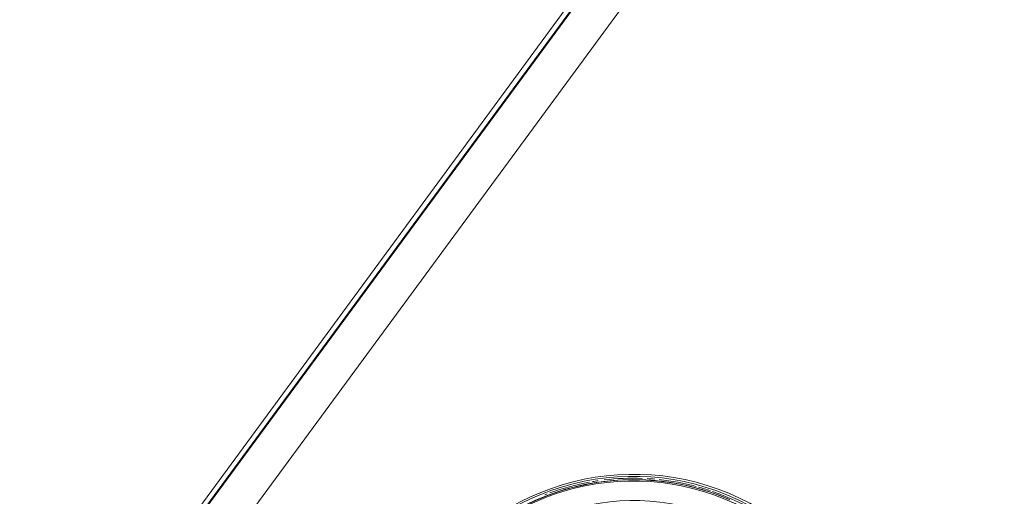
# Model space of a CAD drawing. Header units: metres. Extents: x 135583 to 135939, y 457896 to 458258.
# Tile 148 of 256: x 135756.428 to 135757.442, y 457916.028 to 457916.519. Entities that reach past the tile are written whole.
import ezdxf

# ---------------------------------------------------------------- set-up
doc = ezdxf.new("R2010")
doc.units = ezdxf.units.M
doc.layers.add('NIEUWE INSTALLATIE', color=250, linetype='Continuous', lineweight=0)

msp = doc.modelspace()

# ---------------------------------------------------------------- linework, layer by layer
at = {"layer": 'NIEUWE INSTALLATIE'}
for p, q in [((135756.4279, 457915.7647), (135759.9802, 457920.5999)), ((135759.9843, 457920.5969), (135756.4319, 457915.7617)), ((135759.985, 457920.5963), (135756.4327, 457915.7611)), ((135756.4647, 457915.7375), (135757.6488, 457917.3493))]:
    msp.add_line(p, q, dxfattribs=at)
at = {"layer": 'NIEUWE INSTALLATIE', "flags": 128}
msp.add_lwpolyline([(135757.1562, 457916.0257), (135757.1469, 457916.0293), (135757.1375, 457916.0326), (135757.128, 457916.0355), (135757.1183, 457916.0381), (135757.1086, 457916.0402), (135757.0988, 457916.0419), (135757.0889, 457916.0433), (135757.079, 457916.0442), (135757.069, 457916.0448), (135757.0591, 457916.045), (135757.0491, 457916.0447), (135757.0392, 457916.0441), (135757.0293, 457916.0431), (135757.0194, 457916.0416), (135757.0096, 457916.0398), (135756.9999, 457916.0376), (135756.9902, 457916.035), (135756.9807, 457916.032), (135756.9713, 457916.0287), (135756.9621, 457916.0249)], dxfattribs=at)
at = {"layer": 'NIEUWE INSTALLATIE'}
for centre, major_axis, start_param, end_param in [((135757.0602, 457915.7955), (0.117, 0.2266), 6.125971, 7.61459), ((135757.0597, 457915.7957), (0.1159, 0.2246), 6.125971, 7.613016), ((135757.0596, 457915.7958), (0.1137, 0.2202), 4.644936, 7.61124), ((135757.0599, 457915.7956), (0.1144, 0.2216), 0.067185, 1.328789), ((135757.0601, 457915.7955), (0.1144, 0.2216), 0.067185, 1.32898), ((135757.0596, 457915.7958), (0.1044, 0.2023), 4.647032, 7.603636), ((135757.0597, 457915.7957), (0.115, 0.2229), 0.656778, 0.825651), ((135757.0597, 457915.7957), (0.115, 0.2229), 0.621073, 0.644318), ((135757.0597, 457915.7957), (0.115, 0.2229), 0.439554, 0.595111), ((135757.0597, 457915.7957), (0.115, 0.2229), 0.386567, 0.418619), ((135757.0597, 457915.7957), (0.115, 0.2229), 0.214383, 0.369908), ((135757.0597, 457915.7957), (0.115, 0.2229), 0.837821, 0.848126), ((135757.0597, 457915.7957), (0.115, 0.2229), 0.153596, 0.204627), ((135757.0597, 457915.7957), (0.115, 0.2229), 4.643762, 6.426721)]:
    msp.add_ellipse(centre, major_axis=major_axis, ratio=0.999071, start_param=start_param, end_param=end_param, dxfattribs=at)

doc.saveas('drawing.dxf')
